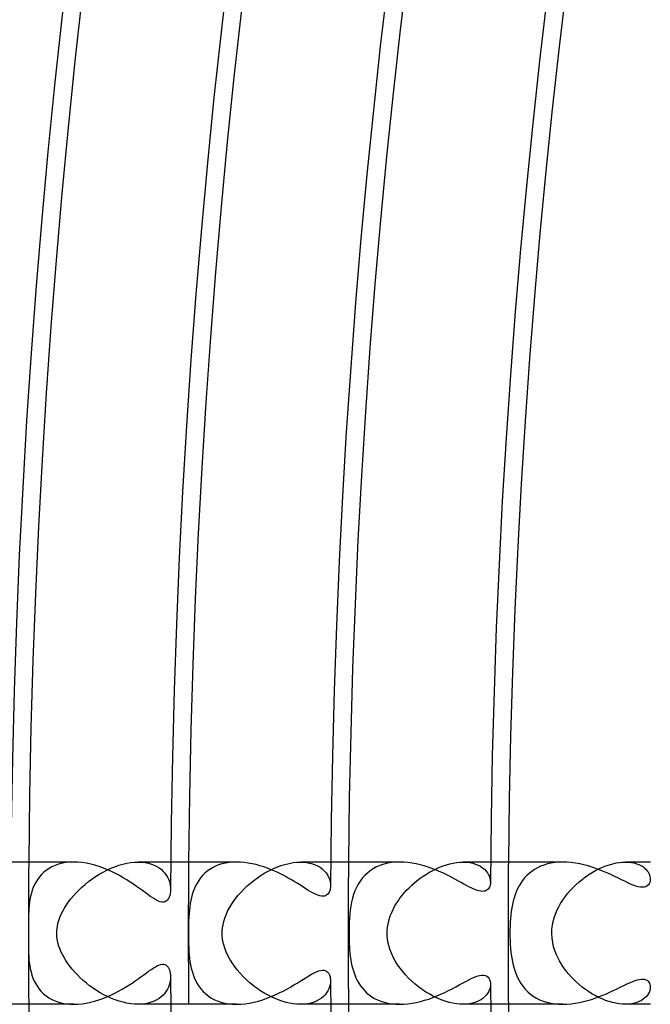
# Model space of a CAD drawing. Header units: millimetres. Extents: x -280 to 280, y -247 to 247.
# Tile 12 of 85: x -230 to -212, y -2 to 26. Entities that reach past the tile are written whole.
import ezdxf

# ---------------------------------------------------------------- set-up
doc = ezdxf.new("R2010")
doc.units = ezdxf.units.MM
doc.layers.add('HIDDEN', color=7, linetype='Continuous')
doc.layers.add('THICK', color=7, linetype='Continuous')

msp = doc.modelspace()

# ---------------------------------------------------------------- linework, layer by layer
at = {"layer": 'HIDDEN'}
for p, q in [((-229.154, 1.939), (-229.249, 1.906)), ((-229.054, 1.966), (-229.154, 1.939)), ((-228.949, 1.985), (-229.054, 1.966)), ((-228.839, 1.996), (-228.949, 1.985)), ((-228.725, 2), (-228.839, 1.996)), ((-227.456, 1.909), (-227.344, 1.942)), ((-227.344, 1.942), (-227.233, 1.967)), ((-227.233, 1.967), (-227.123, 1.985)), ((-227.123, 1.985), (-227.015, 1.996)), ((-227.015, 1.996), (-226.912, 2)), ((-226.912, 2), (-226.81, 1.996)), ((-225.991, 2), (-226.912, 2)), ((-226.81, 1.996), (-226.712, 1.985)), ((-226.712, 1.985), (-226.621, 1.967)), ((-226.621, 1.967), (-226.536, 1.942)), ((-226.536, 1.942), (-226.457, 1.912)), ((-224.551, 1.947), (-224.645, 1.918)), ((-224.453, 1.97), (-224.551, 1.947)), ((-224.351, 1.987), (-224.453, 1.97)), ((-224.246, 1.997), (-224.351, 1.987)), ((-224.138, 2), (-224.246, 1.997)), ((-222.778, 1.936), (-222.664, 1.964)), ((-222.664, 1.964), (-222.552, 1.984)), ((-222.552, 1.984), (-222.442, 1.996)), ((-222.442, 1.996), (-222.336, 2)), ((-222.336, 2), (-222.228, 1.996)), ((-221.491, 2), (-222.336, 2)), ((-222.228, 1.996), (-222.126, 1.982)), ((-222.126, 1.982), (-222.031, 1.961)), ((-222.031, 1.961), (-221.943, 1.932)), ((-220, 1.939), (-220.104, 1.905)), ((-219.892, 1.966), (-220, 1.939)), ((-219.78, 1.985), (-219.892, 1.966)), ((-219.665, 1.996), (-219.78, 1.985)), ((-219.548, 2), (-219.665, 1.996)), ((-218.233, 1.925), (-218.136, 1.951)), ((-218.136, 1.951), (-218.04, 1.972)), ((-218.04, 1.972), (-217.945, 1.988)), ((-217.945, 1.988), (-217.852, 1.997)), ((-217.852, 1.997), (-217.762, 2)), ((-217.762, 2), (-217.667, 1.996)), ((-216.991, 2), (-217.761, 2)), ((-217.667, 1.996), (-217.577, 1.986)), ((-217.577, 1.986), (-217.493, 1.968)), ((-217.493, 1.968), (-217.415, 1.945)), ((-217.415, 1.945), (-217.343, 1.915)), ((-215.393, 1.947), (-215.492, 1.917)), ((-215.291, 1.97), (-215.393, 1.947)), ((-215.184, 1.987), (-215.291, 1.97)), ((-215.073, 1.997), (-215.184, 1.987)), ((-214.96, 2), (-215.073, 1.997)), ((-213.646, 1.926), (-213.549, 1.953)), ((-213.549, 1.953), (-213.455, 1.974)), ((-213.455, 1.974), (-213.363, 1.988)), ((-213.363, 1.988), (-213.274, 1.997)), ((-213.274, 1.997), (-213.188, 2)), ((-212.491, 2), (-213.189, 2)), ((-213.188, 2), (-213.104, 1.997)), ((-213.104, 1.997), (-213.024, 1.988)), ((-213.024, 1.988), (-212.95, 1.974)), ((-212.95, 1.974), (-212.881, 1.954)), ((-212.881, 1.954), (-212.819, 1.931)), ((-229.565, 1.713), (-229.629, 1.651)), ((-229.495, 1.769), (-229.565, 1.713)), ((-229.419, 1.821), (-229.495, 1.769)), ((-229.337, 1.867), (-229.419, 1.821)), ((-229.249, 1.906), (-229.337, 1.867)), ((-228.007, 1.657), (-227.9, 1.718)), ((-227.9, 1.718), (-227.791, 1.774)), ((-227.791, 1.774), (-227.681, 1.825)), ((-227.681, 1.825), (-227.569, 1.87)), ((-227.569, 1.87), (-227.456, 1.909)), ((-226.457, 1.912), (-226.384, 1.875)), ((-226.384, 1.875), (-226.318, 1.834)), ((-226.318, 1.834), (-226.258, 1.789)), ((-226.258, 1.789), (-226.205, 1.739)), ((-226.205, 1.739), (-226.159, 1.686)), ((-226.159, 1.686), (-226.118, 1.631)), ((-225.035, 1.684), (-225.097, 1.622)), ((-224.967, 1.741), (-225.035, 1.684)), ((-224.894, 1.793), (-224.967, 1.741)), ((-224.816, 1.84), (-224.894, 1.793)), ((-224.733, 1.882), (-224.816, 1.84)), ((-224.645, 1.918), (-224.733, 1.882)), ((-223.45, 1.63), (-223.343, 1.695)), ((-223.343, 1.695), (-223.233, 1.755)), ((-223.233, 1.755), (-223.121, 1.81)), ((-223.121, 1.81), (-223.007, 1.859)), ((-223.007, 1.859), (-222.892, 1.901)), ((-222.892, 1.901), (-222.778, 1.936)), ((-221.943, 1.932), (-221.863, 1.896)), ((-221.863, 1.896), (-221.791, 1.854)), ((-221.791, 1.854), (-221.727, 1.807)), ((-221.727, 1.807), (-221.671, 1.754)), ((-221.671, 1.754), (-221.623, 1.698)), ((-221.623, 1.698), (-221.582, 1.639)), ((-220.46, 1.692), (-220.534, 1.623)), ((-220.381, 1.756), (-220.46, 1.692)), ((-220.295, 1.812), (-220.381, 1.756)), ((-220.202, 1.862), (-220.295, 1.812)), ((-220.104, 1.905), (-220.202, 1.862)), ((-218.887, 1.605), (-218.798, 1.663)), ((-218.798, 1.663), (-218.708, 1.717)), ((-218.708, 1.717), (-218.615, 1.767)), ((-218.615, 1.767), (-218.521, 1.814)), ((-218.521, 1.814), (-218.426, 1.855)), ((-218.426, 1.855), (-218.33, 1.893)), ((-218.33, 1.893), (-218.233, 1.925)), ((-217.343, 1.915), (-217.277, 1.88)), ((-217.277, 1.88), (-217.218, 1.841)), ((-217.218, 1.841), (-217.165, 1.796)), ((-217.165, 1.796), (-217.12, 1.749)), ((-217.12, 1.749), (-217.081, 1.698)), ((-217.081, 1.698), (-217.05, 1.645)), ((-215.906, 1.682), (-215.972, 1.62)), ((-215.834, 1.739), (-215.906, 1.682)), ((-215.756, 1.792), (-215.834, 1.739)), ((-215.674, 1.839), (-215.756, 1.792)), ((-215.585, 1.881), (-215.674, 1.839)), ((-215.492, 1.917), (-215.585, 1.881)), ((-214.228, 1.646), (-214.133, 1.705)), ((-214.133, 1.705), (-214.037, 1.76)), ((-214.037, 1.76), (-213.94, 1.81)), ((-213.94, 1.81), (-213.842, 1.854)), ((-213.842, 1.854), (-213.744, 1.893)), ((-213.744, 1.893), (-213.646, 1.926)), ((-212.819, 1.931), (-212.761, 1.903)), ((-212.761, 1.903), (-212.71, 1.872)), ((-212.71, 1.872), (-212.664, 1.837)), ((-212.664, 1.837), (-212.624, 1.8)), ((-212.624, 1.8), (-212.589, 1.761)), ((-212.589, 1.761), (-212.56, 1.721)), ((-212.56, 1.721), (-212.536, 1.679)), ((-212.536, 1.679), (-212.518, 1.637)), ((-229.786, 1.442), (-229.826, 1.365)), ((-229.739, 1.515), (-229.786, 1.442)), ((-229.687, 1.585), (-229.739, 1.515)), ((-229.629, 1.651), (-229.687, 1.585)), ((-228.405, 1.373), (-228.312, 1.449)), ((-228.312, 1.449), (-228.214, 1.522)), ((-228.214, 1.522), (-228.112, 1.592)), ((-228.112, 1.592), (-228.007, 1.657)), ((-226.118, 1.631), (-226.084, 1.573)), ((-226.084, 1.573), (-226.056, 1.515)), ((-226.056, 1.515), (-226.033, 1.455)), ((-226.033, 1.455), (-226.017, 1.396)), ((-226.017, 1.396), (-226.005, 1.338)), ((-225.252, 1.411), (-225.293, 1.334)), ((-225.205, 1.485), (-225.252, 1.411)), ((-225.154, 1.555), (-225.205, 1.485)), ((-225.097, 1.622), (-225.154, 1.555)), ((-223.844, 1.327), (-223.752, 1.407)), ((-223.752, 1.407), (-223.656, 1.485)), ((-223.656, 1.485), (-223.555, 1.559)), ((-223.555, 1.559), (-223.45, 1.63)), ((-221.582, 1.639), (-221.55, 1.578)), ((-221.55, 1.578), (-221.526, 1.515)), ((-221.526, 1.515), (-221.509, 1.453)), ((-221.509, 1.453), (-221.499, 1.392)), ((-221.499, 1.392), (-221.496, 1.333)), ((-220.662, 1.465), (-220.717, 1.378)), ((-220.601, 1.547), (-220.662, 1.465)), ((-220.534, 1.623), (-220.601, 1.547)), ((-219.212, 1.347), (-219.135, 1.415)), ((-219.135, 1.415), (-219.056, 1.481)), ((-219.056, 1.481), (-218.973, 1.545)), ((-218.973, 1.545), (-218.887, 1.605)), ((-217.05, 1.645), (-217.026, 1.591)), ((-217.026, 1.591), (-217.009, 1.536)), ((-217.009, 1.536), (-216.998, 1.481)), ((-216.998, 1.481), (-216.995, 1.428)), ((-216.141, 1.409), (-216.188, 1.332)), ((-216.09, 1.483), (-216.141, 1.409)), ((-216.034, 1.554), (-216.09, 1.483)), ((-215.972, 1.62), (-216.034, 1.554)), ((-214.587, 1.364), (-214.502, 1.441)), ((-214.502, 1.441), (-214.413, 1.513)), ((-214.413, 1.513), (-214.322, 1.582)), ((-214.322, 1.582), (-214.228, 1.646)), ((-212.518, 1.637), (-212.505, 1.594)), ((-212.505, 1.594), (-212.497, 1.552)), ((-212.497, 1.552), (-212.495, 1.511)), ((-229.917, 1.125), (-229.938, 1.042)), ((-229.892, 1.206), (-229.917, 1.125)), ((-229.862, 1.287), (-229.892, 1.206)), ((-229.826, 1.365), (-229.862, 1.287)), ((-228.735, 1.049), (-228.66, 1.132)), ((-228.66, 1.132), (-228.58, 1.214)), ((-228.58, 1.214), (-228.495, 1.294)), ((-228.495, 1.294), (-228.405, 1.373)), ((-226.005, 1.338), (-225.999, 1.28)), ((-225.999, 1.28), (-225.997, 1.225)), ((-225.361, 1.172), (-225.388, 1.089)), ((-225.329, 1.254), (-225.361, 1.172)), ((-225.293, 1.334), (-225.329, 1.254)), ((-224.091, 1.071), (-224.014, 1.158)), ((-224.014, 1.158), (-223.931, 1.244)), ((-223.931, 1.244), (-223.844, 1.327)), ((-220.808, 1.19), (-220.845, 1.089)), ((-220.765, 1.287), (-220.808, 1.19)), ((-220.717, 1.378), (-220.765, 1.287)), ((-219.483, 1.057), (-219.421, 1.132)), ((-219.421, 1.132), (-219.355, 1.205)), ((-219.355, 1.205), (-219.285, 1.277)), ((-219.285, 1.277), (-219.212, 1.347)), ((-216.267, 1.167), (-216.3, 1.081)), ((-216.229, 1.251), (-216.267, 1.167)), ((-216.188, 1.332), (-216.229, 1.251)), ((-214.893, 1.024), (-214.823, 1.114)), ((-214.823, 1.114), (-214.748, 1.201)), ((-214.748, 1.201), (-214.669, 1.284)), ((-214.669, 1.284), (-214.587, 1.364)), ((-229.969, 0.875), (-229.979, 0.791)), ((-229.955, 0.958), (-229.969, 0.875)), ((-229.938, 1.042), (-229.955, 0.958)), ((-228.929, 0.794), (-228.869, 0.88)), ((-228.869, 0.88), (-228.805, 0.965)), ((-228.805, 0.965), (-228.735, 1.049)), ((-225.43, 0.917), (-225.446, 0.83)), ((-225.411, 1.004), (-225.43, 0.917)), ((-225.388, 1.089), (-225.411, 1.004)), ((-224.288, 0.803), (-224.228, 0.894)), ((-224.228, 0.894), (-224.162, 0.983)), ((-224.162, 0.983), (-224.091, 1.071)), ((-220.902, 0.875), (-220.923, 0.763)), ((-220.876, 0.983), (-220.902, 0.875)), ((-220.845, 1.089), (-220.876, 0.983)), ((-219.646, 0.826), (-219.596, 0.904)), ((-219.596, 0.904), (-219.541, 0.981)), ((-219.541, 0.981), (-219.483, 1.057)), ((-216.354, 0.9), (-216.375, 0.806)), ((-216.328, 0.991), (-216.354, 0.9)), ((-216.3, 1.081), (-216.328, 0.991)), ((-215.074, 0.739), (-215.019, 0.836)), ((-215.019, 0.836), (-214.958, 0.932)), ((-214.958, 0.932), (-214.893, 1.024)), ((-229.992, 0.619), (-229.996, 0.531)), ((-229.987, 0.706), (-229.992, 0.619)), ((-229.979, 0.791), (-229.987, 0.706)), ((-229.077, 0.532), (-229.033, 0.62)), ((-229.033, 0.62), (-228.984, 0.707)), ((-228.984, 0.707), (-228.929, 0.794)), ((-225.478, 0.555), (-225.484, 0.452)), ((-225.469, 0.652), (-225.478, 0.555)), ((-225.459, 0.742), (-225.469, 0.652)), ((-225.446, 0.83), (-225.459, 0.742)), ((-224.436, 0.52), (-224.393, 0.616)), ((-224.393, 0.616), (-224.343, 0.71)), ((-224.343, 0.71), (-224.288, 0.803)), ((-220.94, 0.648), (-220.953, 0.531)), ((-220.923, 0.763), (-220.94, 0.648)), ((-219.806, 0.504), (-219.773, 0.585)), ((-219.773, 0.585), (-219.735, 0.667)), ((-219.735, 0.667), (-219.693, 0.747)), ((-219.693, 0.747), (-219.646, 0.826)), ((-216.409, 0.612), (-216.421, 0.513)), ((-216.393, 0.71), (-216.409, 0.612)), ((-216.375, 0.806), (-216.393, 0.71)), ((-215.165, 0.537), (-215.123, 0.639)), ((-215.123, 0.639), (-215.074, 0.739)), ((-229.999, 0.352), (-230, 0.261)), ((-229.998, 0.442), (-229.999, 0.352)), ((-229.996, 0.531), (-229.998, 0.442)), ((-229.168, 0.274), (-229.145, 0.356)), ((-229.145, 0.356), (-229.114, 0.443)), ((-229.114, 0.443), (-229.077, 0.532)), ((-225.489, 0.344), (-225.492, 0.231)), ((-225.484, 0.452), (-225.489, 0.344)), ((-224.522, 0.238), (-224.501, 0.328)), ((-224.501, 0.328), (-224.472, 0.424)), ((-224.472, 0.424), (-224.436, 0.52)), ((-220.969, 0.297), (-220.973, 0.19)), ((-220.963, 0.411), (-220.969, 0.297)), ((-220.953, 0.531), (-220.963, 0.411)), ((-219.877, 0.255), (-219.858, 0.338)), ((-219.858, 0.338), (-219.835, 0.421)), ((-219.835, 0.421), (-219.806, 0.504)), ((-216.438, 0.309), (-216.443, 0.207)), ((-216.431, 0.411), (-216.438, 0.309)), ((-216.421, 0.513), (-216.431, 0.411)), ((-215.251, 0.221), (-215.23, 0.328)), ((-215.23, 0.328), (-215.201, 0.434)), ((-215.201, 0.434), (-215.165, 0.537)), ((-230, 0.261), (-230, 0.218)), ((-230, 0.218), (-230, 0.175)), ((-230, 0.175), (-230, 0.132)), ((-230, 0.132), (-230, 0.088)), ((-230, 0.088), (-230, 0.044)), ((-230, 0.044), (-230, 0)), ((-230, 0), (-230, -0.044)), ((-229.201, 0), (-229.2, 0.063)), ((-229.198, -0.082), (-229.201, 0)), ((-229.2, 0.063), (-229.194, 0.128)), ((-229.194, 0.128), (-229.184, 0.198)), ((-229.184, 0.198), (-229.168, 0.274)), ((-225.492, 0.231), (-225.494, 0.115)), ((-225.494, 0.115), (-225.494, 0)), ((-225.494, 0), (-225.494, -0.104)), ((-224.545, 0), (-224.542, 0.074)), ((-224.543, -0.071), (-224.545, 0)), ((-224.542, 0.074), (-224.535, 0.154)), ((-224.535, 0.154), (-224.522, 0.238)), ((-220.973, 0.19), (-220.975, 0.091)), ((-220.975, 0.091), (-220.975, 0)), ((-220.975, 0), (-220.975, -0.073)), ((-219.902, 0), (-219.899, 0.086)), ((-219.9, -0.073), (-219.902, 0)), ((-219.899, 0.086), (-219.891, 0.171)), ((-219.891, 0.171), (-219.877, 0.255)), ((-216.446, 0.104), (-216.447, 0)), ((-216.447, 0), (-216.446, -0.107)), ((-216.443, 0.207), (-216.446, 0.104)), ((-215.268, 0), (-215.263, 0.111)), ((-215.261, -0.137), (-215.268, 0)), ((-215.263, 0.111), (-215.251, 0.221)), ((-230, -0.044), (-230, -0.088)), ((-230, -0.088), (-230, -0.132)), ((-230, -0.132), (-230, -0.175)), ((-230, -0.175), (-230, -0.218)), ((-230, -0.218), (-230, -0.261)), ((-230, -0.261), (-229.999, -0.362)), ((-229.189, -0.166), (-229.198, -0.082)), ((-229.173, -0.253), (-229.189, -0.166)), ((-229.149, -0.342), (-229.173, -0.253)), ((-225.494, -0.104), (-225.492, -0.209)), ((-225.492, -0.209), (-225.49, -0.313)), ((-224.536, -0.148), (-224.543, -0.071)), ((-224.523, -0.232), (-224.536, -0.148)), ((-224.503, -0.323), (-224.523, -0.232)), ((-220.975, -0.073), (-220.974, -0.146)), ((-220.974, -0.146), (-220.972, -0.222)), ((-220.972, -0.222), (-220.969, -0.302)), ((-219.893, -0.155), (-219.9, -0.073)), ((-219.879, -0.245), (-219.893, -0.155)), ((-219.857, -0.343), (-219.879, -0.245)), ((-216.446, -0.107), (-216.443, -0.215)), ((-216.443, -0.215), (-216.437, -0.322)), ((-215.243, -0.265), (-215.261, -0.137)), ((-215.216, -0.383), (-215.243, -0.265)), ((-229.999, -0.362), (-229.998, -0.46)), ((-229.998, -0.46), (-229.995, -0.555)), ((-229.119, -0.43), (-229.149, -0.342)), ((-229.083, -0.517), (-229.119, -0.43)), ((-229.042, -0.603), (-229.083, -0.517)), ((-225.49, -0.313), (-225.486, -0.414)), ((-225.486, -0.414), (-225.481, -0.513)), ((-225.481, -0.513), (-225.473, -0.61)), ((-224.473, -0.421), (-224.503, -0.323)), ((-224.434, -0.525), (-224.473, -0.421)), ((-224.387, -0.628), (-224.434, -0.525)), ((-220.969, -0.302), (-220.964, -0.385)), ((-220.964, -0.385), (-220.958, -0.472)), ((-220.958, -0.472), (-220.95, -0.562)), ((-219.826, -0.449), (-219.857, -0.343)), ((-219.783, -0.563), (-219.826, -0.449)), ((-216.437, -0.322), (-216.429, -0.428)), ((-216.429, -0.428), (-216.418, -0.535)), ((-216.418, -0.535), (-216.404, -0.642)), ((-215.182, -0.491), (-215.216, -0.383)), ((-215.144, -0.591), (-215.182, -0.491)), ((-229.995, -0.555), (-229.991, -0.646)), ((-229.991, -0.646), (-229.984, -0.735)), ((-229.984, -0.735), (-229.975, -0.824)), ((-229.975, -0.824), (-229.963, -0.913)), ((-228.995, -0.687), (-229.042, -0.603)), ((-228.945, -0.77), (-228.995, -0.687)), ((-228.89, -0.851), (-228.945, -0.77)), ((-225.473, -0.61), (-225.464, -0.703)), ((-225.464, -0.703), (-225.452, -0.797)), ((-225.452, -0.797), (-225.436, -0.889)), ((-224.332, -0.731), (-224.387, -0.628)), ((-224.269, -0.832), (-224.332, -0.731)), ((-220.95, -0.562), (-220.939, -0.652)), ((-220.939, -0.652), (-220.927, -0.742)), ((-220.927, -0.742), (-220.911, -0.831)), ((-219.731, -0.674), (-219.783, -0.563)), ((-219.673, -0.782), (-219.731, -0.674)), ((-219.608, -0.886), (-219.673, -0.782)), ((-216.404, -0.642), (-216.387, -0.748)), ((-216.387, -0.748), (-216.365, -0.852)), ((-215.1, -0.687), (-215.144, -0.591)), ((-215.051, -0.782), (-215.1, -0.687)), ((-214.996, -0.874), (-215.051, -0.782)), ((-229.963, -0.913), (-229.947, -1.002)), ((-229.947, -1.002), (-229.926, -1.09)), ((-229.926, -1.09), (-229.901, -1.177)), ((-228.83, -0.932), (-228.89, -0.851)), ((-228.766, -1.013), (-228.83, -0.932)), ((-228.696, -1.093), (-228.766, -1.013)), ((-228.621, -1.173), (-228.696, -1.093)), ((-225.436, -0.889), (-225.417, -0.981)), ((-225.417, -0.981), (-225.393, -1.072)), ((-225.393, -1.072), (-225.365, -1.161)), ((-224.2, -0.932), (-224.269, -0.832)), ((-224.125, -1.03), (-224.2, -0.932)), ((-224.043, -1.126), (-224.125, -1.03)), ((-220.911, -0.831), (-220.892, -0.919)), ((-220.892, -0.919), (-220.87, -1.005)), ((-220.87, -1.005), (-220.844, -1.09)), ((-220.844, -1.09), (-220.814, -1.173)), ((-219.539, -0.985), (-219.608, -0.886)), ((-219.464, -1.08), (-219.539, -0.985)), ((-219.384, -1.173), (-219.464, -1.08)), ((-216.365, -0.852), (-216.339, -0.954)), ((-216.339, -0.954), (-216.309, -1.053)), ((-216.309, -1.053), (-216.274, -1.15)), ((-214.937, -0.964), (-214.996, -0.874)), ((-214.873, -1.05), (-214.937, -0.964)), ((-214.805, -1.135), (-214.873, -1.05)), ((-229.901, -1.177), (-229.871, -1.263)), ((-229.871, -1.263), (-229.836, -1.346)), ((-229.836, -1.346), (-229.794, -1.427)), ((-228.542, -1.251), (-228.621, -1.173)), ((-228.457, -1.328), (-228.542, -1.251)), ((-228.369, -1.403), (-228.457, -1.328)), ((-226.006, -1.34), (-226.017, -1.399)), ((-225.999, -1.281), (-226.006, -1.34)), ((-225.997, -1.225), (-225.999, -1.281)), ((-225.365, -1.161), (-225.332, -1.248)), ((-225.332, -1.248), (-225.293, -1.333)), ((-225.293, -1.333), (-225.25, -1.415)), ((-223.956, -1.219), (-224.043, -1.126)), ((-223.864, -1.309), (-223.956, -1.219)), ((-223.767, -1.395), (-223.864, -1.309)), ((-221.496, -1.333), (-221.499, -1.389)), ((-220.814, -1.173), (-220.78, -1.254)), ((-220.78, -1.254), (-220.742, -1.332)), ((-220.742, -1.332), (-220.699, -1.408)), ((-219.299, -1.263), (-219.384, -1.173)), ((-219.209, -1.35), (-219.299, -1.263)), ((-219.115, -1.433), (-219.209, -1.35)), ((-216.274, -1.15), (-216.233, -1.243)), ((-216.233, -1.243), (-216.187, -1.333)), ((-216.187, -1.333), (-216.135, -1.418)), ((-214.733, -1.217), (-214.805, -1.135)), ((-214.658, -1.296), (-214.733, -1.217)), ((-214.578, -1.372), (-214.658, -1.296)), ((-214.496, -1.445), (-214.578, -1.372)), ((-229.794, -1.427), (-229.747, -1.503)), ((-229.747, -1.503), (-229.695, -1.576)), ((-229.695, -1.576), (-229.636, -1.644)), ((-229.636, -1.644), (-229.571, -1.707)), ((-228.276, -1.476), (-228.369, -1.403)), ((-228.181, -1.545), (-228.276, -1.476)), ((-228.082, -1.611), (-228.181, -1.545)), ((-227.981, -1.673), (-228.082, -1.611)), ((-226.12, -1.634), (-226.161, -1.69)), ((-226.086, -1.577), (-226.12, -1.634)), ((-226.057, -1.518), (-226.086, -1.577)), ((-226.035, -1.459), (-226.057, -1.518)), ((-226.017, -1.399), (-226.035, -1.459)), ((-225.25, -1.415), (-225.2, -1.493)), ((-225.2, -1.493), (-225.145, -1.566)), ((-225.145, -1.566), (-225.084, -1.636)), ((-225.084, -1.636), (-225.016, -1.7)), ((-223.667, -1.476), (-223.767, -1.395)), ((-223.563, -1.553), (-223.667, -1.476)), ((-223.456, -1.626), (-223.563, -1.553)), ((-223.347, -1.693), (-223.456, -1.626)), ((-221.572, -1.621), (-221.607, -1.676)), ((-221.544, -1.563), (-221.572, -1.621)), ((-221.522, -1.505), (-221.544, -1.563)), ((-221.507, -1.446), (-221.522, -1.505)), ((-221.499, -1.389), (-221.507, -1.446)), ((-220.699, -1.408), (-220.652, -1.48)), ((-220.652, -1.48), (-220.599, -1.549)), ((-220.599, -1.549), (-220.542, -1.614)), ((-220.542, -1.614), (-220.479, -1.676)), ((-219.016, -1.512), (-219.115, -1.433)), ((-218.914, -1.586), (-219.016, -1.512)), ((-218.81, -1.656), (-218.914, -1.586)), ((-218.704, -1.719), (-218.81, -1.656)), ((-217.054, -1.653), (-217.081, -1.698)), ((-217.032, -1.607), (-217.054, -1.653)), ((-217.016, -1.561), (-217.032, -1.607)), ((-217.004, -1.516), (-217.016, -1.561)), ((-216.997, -1.471), (-217.004, -1.516)), ((-216.995, -1.428), (-216.997, -1.471)), ((-216.135, -1.418), (-216.078, -1.499)), ((-216.078, -1.499), (-216.015, -1.575)), ((-216.015, -1.575), (-215.946, -1.646)), ((-215.946, -1.646), (-215.871, -1.711)), ((-214.41, -1.515), (-214.496, -1.445)), ((-214.322, -1.582), (-214.41, -1.515)), ((-214.231, -1.644), (-214.322, -1.582)), ((-214.139, -1.702), (-214.231, -1.644)), ((-212.522, -1.648), (-212.544, -1.694)), ((-212.507, -1.602), (-212.522, -1.648)), ((-212.497, -1.556), (-212.507, -1.602)), ((-212.495, -1.511), (-212.497, -1.556)), ((-229.571, -1.707), (-229.5, -1.766)), ((-229.5, -1.766), (-229.423, -1.819)), ((-229.423, -1.819), (-229.339, -1.865)), ((-229.339, -1.865), (-229.25, -1.906)), ((-229.25, -1.906), (-229.154, -1.939)), ((-227.877, -1.731), (-227.981, -1.673)), ((-227.771, -1.784), (-227.877, -1.731)), ((-227.664, -1.833), (-227.771, -1.784)), ((-227.555, -1.875), (-227.664, -1.833)), ((-227.446, -1.913), (-227.555, -1.875)), ((-227.337, -1.944), (-227.446, -1.913)), ((-226.461, -1.914), (-226.54, -1.944)), ((-226.389, -1.878), (-226.461, -1.914)), ((-226.322, -1.837), (-226.389, -1.878)), ((-226.262, -1.792), (-226.322, -1.837)), ((-226.209, -1.743), (-226.262, -1.792)), ((-226.161, -1.69), (-226.209, -1.743)), ((-225.016, -1.7), (-224.942, -1.76)), ((-224.942, -1.76), (-224.862, -1.814)), ((-224.862, -1.814), (-224.776, -1.862)), ((-224.776, -1.862), (-224.683, -1.903)), ((-224.683, -1.903), (-224.585, -1.937)), ((-224.585, -1.937), (-224.48, -1.965)), ((-223.235, -1.754), (-223.347, -1.693)), ((-223.122, -1.81), (-223.235, -1.754)), ((-223.007, -1.859), (-223.122, -1.81)), ((-222.891, -1.902), (-223.007, -1.859)), ((-222.776, -1.937), (-222.891, -1.902)), ((-222.661, -1.964), (-222.776, -1.937)), ((-221.885, -1.907), (-221.961, -1.939)), ((-221.815, -1.869), (-221.885, -1.907)), ((-221.752, -1.827), (-221.815, -1.869)), ((-221.697, -1.78), (-221.752, -1.827)), ((-221.648, -1.73), (-221.697, -1.78)), ((-221.607, -1.676), (-221.648, -1.73)), ((-220.479, -1.676), (-220.411, -1.733)), ((-220.411, -1.733), (-220.337, -1.786)), ((-220.337, -1.786), (-220.257, -1.834)), ((-220.257, -1.834), (-220.172, -1.876)), ((-220.172, -1.876), (-220.081, -1.913)), ((-220.081, -1.913), (-219.985, -1.944)), ((-218.596, -1.777), (-218.704, -1.719)), ((-218.487, -1.829), (-218.596, -1.777)), ((-218.378, -1.875), (-218.487, -1.829)), ((-218.269, -1.913), (-218.378, -1.875)), ((-218.161, -1.945), (-218.269, -1.913)), ((-217.363, -1.925), (-217.431, -1.95)), ((-217.302, -1.895), (-217.363, -1.925)), ((-217.246, -1.861), (-217.302, -1.895)), ((-217.196, -1.824), (-217.246, -1.861)), ((-217.152, -1.784), (-217.196, -1.824)), ((-217.114, -1.742), (-217.152, -1.784)), ((-217.081, -1.698), (-217.114, -1.742)), ((-215.871, -1.711), (-215.789, -1.771)), ((-215.789, -1.771), (-215.702, -1.824)), ((-215.702, -1.824), (-215.61, -1.87)), ((-215.61, -1.87), (-215.512, -1.91)), ((-215.512, -1.91), (-215.408, -1.943)), ((-214.044, -1.756), (-214.139, -1.702)), ((-213.949, -1.805), (-214.044, -1.756)), ((-213.851, -1.85), (-213.949, -1.805)), ((-213.753, -1.889), (-213.851, -1.85)), ((-213.656, -1.923), (-213.753, -1.889)), ((-213.559, -1.95), (-213.656, -1.923)), ((-212.806, -1.925), (-212.872, -1.951)), ((-212.747, -1.895), (-212.806, -1.925)), ((-212.693, -1.86), (-212.747, -1.895)), ((-212.647, -1.822), (-212.693, -1.86)), ((-212.606, -1.782), (-212.647, -1.822)), ((-212.572, -1.739), (-212.606, -1.782)), ((-212.544, -1.694), (-212.572, -1.739)), ((-229.154, -1.939), (-229.053, -1.966)), ((-229.053, -1.966), (-228.947, -1.985)), ((-228.947, -1.985), (-228.837, -1.996)), ((-228.837, -1.996), (-228.723, -2)), ((-227.227, -1.968), (-227.337, -1.944)), ((-227.12, -1.986), (-227.227, -1.968)), ((-227.014, -1.996), (-227.12, -1.986)), ((-226.912, -2), (-227.014, -1.996)), ((-226.811, -1.996), (-226.912, -2)), ((-225.991, -2), (-226.912, -2)), ((-226.716, -1.986), (-226.811, -1.996)), ((-226.625, -1.968), (-226.716, -1.986)), ((-226.54, -1.944), (-226.625, -1.968)), ((-224.48, -1.965), (-224.37, -1.984)), ((-224.37, -1.984), (-224.256, -1.996)), ((-224.256, -1.996), (-224.138, -2)), ((-222.55, -1.984), (-222.661, -1.964)), ((-222.44, -1.996), (-222.55, -1.984)), ((-222.335, -2), (-222.44, -1.996)), ((-222.233, -1.996), (-222.335, -2)), ((-221.491, -2), (-222.335, -2)), ((-222.135, -1.984), (-222.233, -1.996)), ((-222.045, -1.965), (-222.135, -1.984)), ((-221.961, -1.939), (-222.045, -1.965)), ((-219.985, -1.944), (-219.883, -1.968)), ((-219.883, -1.968), (-219.777, -1.986)), ((-219.777, -1.986), (-219.665, -1.996)), ((-219.665, -1.996), (-219.551, -2)), ((-218.056, -1.969), (-218.161, -1.945)), ((-217.953, -1.987), (-218.056, -1.969)), ((-217.855, -1.997), (-217.953, -1.987)), ((-217.76, -2), (-217.855, -1.997)), ((-216.991, -2), (-217.761, -2)), ((-217.669, -1.997), (-217.76, -2)), ((-217.584, -1.987), (-217.669, -1.997)), ((-217.504, -1.971), (-217.584, -1.987)), ((-217.431, -1.95), (-217.504, -1.971)), ((-215.408, -1.943), (-215.3, -1.968)), ((-215.3, -1.968), (-215.189, -1.986)), ((-215.189, -1.986), (-215.075, -1.997)), ((-215.075, -1.997), (-214.959, -2)), ((-213.463, -1.972), (-213.559, -1.95)), ((-213.369, -1.988), (-213.463, -1.972)), ((-213.277, -1.997), (-213.369, -1.988)), ((-213.189, -2), (-213.277, -1.997)), ((-213.102, -1.997), (-213.189, -2)), ((-212.491, -2), (-213.189, -2)), ((-213.02, -1.987), (-213.102, -1.997)), ((-212.943, -1.972), (-213.02, -1.987)), ((-212.872, -1.951), (-212.943, -1.972))]:
    msp.add_line(p, q, dxfattribs=at)
for radius, start, end in [(230, 179.50178, 179.93499), (225.5, 179.49181, 180.00002), (221, 179.48149, 180.00002), (216.5, 179.47072, 180.00002), (230, 180.06501, 180.49822), (225.5, 180.00002, 180.50819), (221, 180.00002, 180.51851), (216.5, 180.00002, 180.52928)]:
    msp.add_arc((0, 0), radius, start, end, dxfattribs=at)
at = {"layer": 'THICK'}
for p, q in [((-228.724, 2), (-230.491, 2)), ((-228.608, 1.996), (-228.725, 2)), ((-228.489, 1.985), (-228.608, 1.996)), ((-228.369, 1.967), (-228.489, 1.985)), ((-228.247, 1.941), (-228.369, 1.967)), ((-228.126, 1.91), (-228.247, 1.941)), ((-224.138, 2), (-225.991, 2)), ((-224.03, 1.997), (-224.138, 2)), ((-223.921, 1.988), (-224.03, 1.997)), ((-223.811, 1.973), (-223.921, 1.988)), ((-223.701, 1.952), (-223.811, 1.973)), ((-223.591, 1.927), (-223.701, 1.952)), ((-219.55, 2), (-221.491, 2)), ((-219.432, 1.996), (-219.548, 2)), ((-219.316, 1.986), (-219.432, 1.996)), ((-219.201, 1.97), (-219.316, 1.986)), ((-219.086, 1.949), (-219.201, 1.97)), ((-218.973, 1.923), (-219.086, 1.949)), ((-214.96, 2), (-216.991, 2)), ((-214.842, 1.997), (-214.96, 2)), ((-214.722, 1.987), (-214.842, 1.997)), ((-214.602, 1.97), (-214.722, 1.987)), ((-214.482, 1.948), (-214.602, 1.97)), ((-214.363, 1.921), (-214.482, 1.948)), ((-228.007, 1.873), (-228.126, 1.91)), ((-227.888, 1.83), (-228.007, 1.873)), ((-227.772, 1.783), (-227.888, 1.83)), ((-227.657, 1.732), (-227.772, 1.783)), ((-227.545, 1.677), (-227.657, 1.732)), ((-227.437, 1.619), (-227.545, 1.677)), ((-223.482, 1.897), (-223.591, 1.927)), ((-223.375, 1.863), (-223.482, 1.897)), ((-223.27, 1.826), (-223.375, 1.863)), ((-223.166, 1.785), (-223.27, 1.826)), ((-223.064, 1.741), (-223.166, 1.785)), ((-222.965, 1.695), (-223.064, 1.741)), ((-222.868, 1.647), (-222.965, 1.695)), ((-218.861, 1.892), (-218.973, 1.923)), ((-218.751, 1.858), (-218.861, 1.892)), ((-218.643, 1.82), (-218.751, 1.858)), ((-218.539, 1.779), (-218.643, 1.82)), ((-218.437, 1.737), (-218.539, 1.779)), ((-218.338, 1.693), (-218.437, 1.737)), ((-218.243, 1.648), (-218.338, 1.693)), ((-214.245, 1.89), (-214.363, 1.921)), ((-214.128, 1.854), (-214.245, 1.89)), ((-214.014, 1.814), (-214.128, 1.854)), ((-213.903, 1.772), (-214.014, 1.814)), ((-213.794, 1.728), (-213.903, 1.772)), ((-213.689, 1.683), (-213.794, 1.728)), ((-213.588, 1.637), (-213.689, 1.683)), ((-227.332, 1.56), (-227.437, 1.619)), ((-227.232, 1.499), (-227.332, 1.56)), ((-227.135, 1.438), (-227.232, 1.499)), ((-227.043, 1.377), (-227.135, 1.438)), ((-222.775, 1.599), (-222.868, 1.647)), ((-222.685, 1.549), (-222.775, 1.599)), ((-222.599, 1.5), (-222.685, 1.549)), ((-222.516, 1.451), (-222.599, 1.5)), ((-222.436, 1.402), (-222.516, 1.451)), ((-222.36, 1.355), (-222.436, 1.402)), ((-218.151, 1.602), (-218.243, 1.648)), ((-218.062, 1.556), (-218.151, 1.602)), ((-217.977, 1.511), (-218.062, 1.556)), ((-217.895, 1.467), (-217.977, 1.511)), ((-217.817, 1.424), (-217.895, 1.467)), ((-217.742, 1.383), (-217.817, 1.424)), ((-216.997, 1.391), (-217.003, 1.355)), ((-216.995, 1.428), (-216.997, 1.391)), ((-213.49, 1.591), (-213.588, 1.637)), ((-213.395, 1.546), (-213.49, 1.591)), ((-213.304, 1.502), (-213.395, 1.546)), ((-213.216, 1.459), (-213.304, 1.502)), ((-213.131, 1.419), (-213.216, 1.459)), ((-213.051, 1.383), (-213.131, 1.419)), ((-212.526, 1.388), (-212.55, 1.355)), ((-212.509, 1.426), (-212.526, 1.388)), ((-212.498, 1.467), (-212.509, 1.426)), ((-212.495, 1.511), (-212.498, 1.467)), ((-226.955, 1.317), (-227.043, 1.377)), ((-226.872, 1.257), (-226.955, 1.317)), ((-226.792, 1.2), (-226.872, 1.257)), ((-226.717, 1.146), (-226.792, 1.2)), ((-226.646, 1.094), (-226.717, 1.146)), ((-226.007, 1.113), (-226.019, 1.061)), ((-225.999, 1.168), (-226.007, 1.113)), ((-225.997, 1.225), (-225.999, 1.168)), ((-222.287, 1.309), (-222.36, 1.355)), ((-222.217, 1.266), (-222.287, 1.309)), ((-222.149, 1.223), (-222.217, 1.266)), ((-222.084, 1.184), (-222.149, 1.223)), ((-222.021, 1.148), (-222.084, 1.184)), ((-221.961, 1.115), (-222.021, 1.148)), ((-221.903, 1.088), (-221.961, 1.115)), ((-221.552, 1.126), (-221.574, 1.099)), ((-221.534, 1.157), (-221.552, 1.126)), ((-221.52, 1.189), (-221.534, 1.157)), ((-221.51, 1.223), (-221.52, 1.189)), ((-221.502, 1.258), (-221.51, 1.223)), ((-221.498, 1.295), (-221.502, 1.258)), ((-221.496, 1.333), (-221.498, 1.295)), ((-217.67, 1.344), (-217.742, 1.383)), ((-217.603, 1.308), (-217.67, 1.344)), ((-217.538, 1.276), (-217.603, 1.308)), ((-217.477, 1.247), (-217.538, 1.276)), ((-217.419, 1.223), (-217.477, 1.247)), ((-217.364, 1.203), (-217.419, 1.223)), ((-217.312, 1.188), (-217.364, 1.203)), ((-217.264, 1.179), (-217.312, 1.188)), ((-217.22, 1.175), (-217.264, 1.179)), ((-217.18, 1.177), (-217.22, 1.175)), ((-217.144, 1.185), (-217.18, 1.177)), ((-217.112, 1.198), (-217.144, 1.185)), ((-217.084, 1.216), (-217.112, 1.198)), ((-217.061, 1.238), (-217.084, 1.216)), ((-217.041, 1.263), (-217.061, 1.238)), ((-217.025, 1.291), (-217.041, 1.263)), ((-217.012, 1.322), (-217.025, 1.291)), ((-217.003, 1.355), (-217.012, 1.322)), ((-212.974, 1.352), (-213.051, 1.383)), ((-212.902, 1.326), (-212.974, 1.352)), ((-212.834, 1.306), (-212.902, 1.326)), ((-212.772, 1.295), (-212.834, 1.306)), ((-212.714, 1.29), (-212.772, 1.295)), ((-212.663, 1.295), (-212.714, 1.29)), ((-212.619, 1.307), (-212.663, 1.295)), ((-212.581, 1.328), (-212.619, 1.307)), ((-212.55, 1.355), (-212.581, 1.328)), ((-226.578, 1.045), (-226.646, 1.094)), ((-226.514, 1.001), (-226.578, 1.045)), ((-226.454, 0.963), (-226.514, 1.001)), ((-226.396, 0.929), (-226.454, 0.963)), ((-226.34, 0.903), (-226.396, 0.929)), ((-226.287, 0.884), (-226.34, 0.903)), ((-226.237, 0.874), (-226.287, 0.884)), ((-226.192, 0.875), (-226.237, 0.874)), ((-226.151, 0.886), (-226.192, 0.875)), ((-226.115, 0.907), (-226.151, 0.886)), ((-226.084, 0.935), (-226.115, 0.907)), ((-226.058, 0.971), (-226.084, 0.935)), ((-226.036, 1.014), (-226.058, 0.971)), ((-226.019, 1.061), (-226.036, 1.014)), ((-221.849, 1.066), (-221.903, 1.088)), ((-221.798, 1.05), (-221.849, 1.066)), ((-221.751, 1.041), (-221.798, 1.05)), ((-221.707, 1.04), (-221.751, 1.041)), ((-221.667, 1.045), (-221.707, 1.04)), ((-221.632, 1.057), (-221.667, 1.045)), ((-221.6, 1.075), (-221.632, 1.057)), ((-221.574, 1.099), (-221.6, 1.075)), ((-226.684, -1.121), (-226.616, -1.072)), ((-226.616, -1.072), (-226.552, -1.027)), ((-226.552, -1.027), (-226.491, -0.986)), ((-226.491, -0.986), (-226.434, -0.951)), ((-226.434, -0.951), (-226.381, -0.922)), ((-226.381, -0.922), (-226.33, -0.898)), ((-226.33, -0.898), (-226.281, -0.882)), ((-226.281, -0.882), (-226.236, -0.874)), ((-226.236, -0.874), (-226.194, -0.875)), ((-226.194, -0.875), (-226.156, -0.884)), ((-226.156, -0.884), (-226.123, -0.901)), ((-226.123, -0.901), (-226.094, -0.925)), ((-226.094, -0.925), (-226.069, -0.955)), ((-226.069, -0.955), (-226.047, -0.99)), ((-226.047, -0.99), (-226.03, -1.031)), ((-226.03, -1.031), (-226.015, -1.075)), ((-226.015, -1.075), (-226.005, -1.122)), ((-221.959, -1.115), (-221.894, -1.084)), ((-221.894, -1.084), (-221.833, -1.06)), ((-221.833, -1.06), (-221.775, -1.045)), ((-221.775, -1.045), (-221.722, -1.039)), ((-221.722, -1.039), (-221.674, -1.043)), ((-221.674, -1.043), (-221.632, -1.057)), ((-221.632, -1.057), (-221.596, -1.078)), ((-221.596, -1.078), (-221.568, -1.105)), ((-221.568, -1.105), (-221.546, -1.136)), ((-227.08, -1.402), (-226.993, -1.343)), ((-226.993, -1.343), (-226.91, -1.285)), ((-226.91, -1.285), (-226.831, -1.228)), ((-226.831, -1.228), (-226.755, -1.173)), ((-226.755, -1.173), (-226.684, -1.121)), ((-226.005, -1.122), (-225.999, -1.173)), ((-225.999, -1.173), (-225.997, -1.225)), ((-222.434, -1.401), (-222.346, -1.346)), ((-222.346, -1.346), (-222.261, -1.293)), ((-222.261, -1.293), (-222.18, -1.242)), ((-222.18, -1.242), (-222.103, -1.195)), ((-222.103, -1.195), (-222.029, -1.152)), ((-222.029, -1.152), (-221.959, -1.115)), ((-221.546, -1.136), (-221.529, -1.167)), ((-221.529, -1.167), (-221.517, -1.197)), ((-221.517, -1.197), (-221.508, -1.228)), ((-221.508, -1.228), (-221.502, -1.261)), ((-221.502, -1.261), (-221.498, -1.297)), ((-221.498, -1.297), (-221.496, -1.333)), ((-217.78, -1.403), (-217.69, -1.354)), ((-217.69, -1.354), (-217.604, -1.309)), ((-217.604, -1.309), (-217.523, -1.268)), ((-217.523, -1.268), (-217.447, -1.234)), ((-217.447, -1.234), (-217.375, -1.206)), ((-217.375, -1.206), (-217.307, -1.187)), ((-217.307, -1.187), (-217.244, -1.176)), ((-217.244, -1.176), (-217.187, -1.177)), ((-217.187, -1.177), (-217.137, -1.188)), ((-217.137, -1.188), (-217.095, -1.209)), ((-217.095, -1.209), (-217.062, -1.236)), ((-217.062, -1.236), (-217.038, -1.268)), ((-217.038, -1.268), (-217.021, -1.3)), ((-217.021, -1.3), (-217.009, -1.331)), ((-217.009, -1.331), (-217.002, -1.361)), ((-217.002, -1.361), (-216.997, -1.394)), ((-213.054, -1.385), (-212.985, -1.356)), ((-212.985, -1.356), (-212.919, -1.332)), ((-212.919, -1.332), (-212.857, -1.313)), ((-212.857, -1.313), (-212.8, -1.299)), ((-212.8, -1.299), (-212.747, -1.292)), ((-212.747, -1.292), (-212.699, -1.291)), ((-212.699, -1.291), (-212.655, -1.296)), ((-212.655, -1.296), (-212.618, -1.308)), ((-212.618, -1.308), (-212.585, -1.325)), ((-212.585, -1.325), (-212.558, -1.347)), ((-212.558, -1.347), (-212.535, -1.373)), ((-212.535, -1.373), (-212.518, -1.403)), ((-227.571, -1.69), (-227.466, -1.635)), ((-227.466, -1.635), (-227.364, -1.578)), ((-227.364, -1.578), (-227.266, -1.52)), ((-227.266, -1.52), (-227.171, -1.461)), ((-227.171, -1.461), (-227.08, -1.402)), ((-222.938, -1.682), (-222.829, -1.627)), ((-222.829, -1.627), (-222.724, -1.571)), ((-222.724, -1.571), (-222.623, -1.514)), ((-222.623, -1.514), (-222.526, -1.457)), ((-222.526, -1.457), (-222.434, -1.401)), ((-218.282, -1.666), (-218.175, -1.614)), ((-218.175, -1.614), (-218.071, -1.561)), ((-218.071, -1.561), (-217.971, -1.508)), ((-217.971, -1.508), (-217.873, -1.455)), ((-217.873, -1.455), (-217.78, -1.403)), ((-216.997, -1.394), (-216.995, -1.428)), ((-213.73, -1.701), (-213.633, -1.658)), ((-213.633, -1.658), (-213.539, -1.615)), ((-213.539, -1.615), (-213.449, -1.572)), ((-213.449, -1.572), (-213.363, -1.53)), ((-213.363, -1.53), (-213.28, -1.49)), ((-213.28, -1.49), (-213.202, -1.452)), ((-213.202, -1.452), (-213.126, -1.417)), ((-213.126, -1.417), (-213.054, -1.385)), ((-212.518, -1.403), (-212.505, -1.437)), ((-212.505, -1.437), (-212.497, -1.473)), ((-212.497, -1.473), (-212.495, -1.511)), ((-228.254, -1.943), (-228.136, -1.913)), ((-228.136, -1.913), (-228.019, -1.877)), ((-228.019, -1.877), (-227.904, -1.836)), ((-227.904, -1.836), (-227.791, -1.791)), ((-227.791, -1.791), (-227.68, -1.742)), ((-227.68, -1.742), (-227.571, -1.69)), ((-223.649, -1.941), (-223.526, -1.91)), ((-223.526, -1.91), (-223.404, -1.873)), ((-223.404, -1.873), (-223.285, -1.831)), ((-223.285, -1.831), (-223.167, -1.785)), ((-223.167, -1.785), (-223.051, -1.735)), ((-223.051, -1.735), (-222.938, -1.682)), ((-219.083, -1.948), (-218.965, -1.921)), ((-218.965, -1.921), (-218.848, -1.888)), ((-218.848, -1.888), (-218.732, -1.851)), ((-218.732, -1.851), (-218.616, -1.81)), ((-218.616, -1.81), (-218.503, -1.765)), ((-218.503, -1.765), (-218.391, -1.717)), ((-218.391, -1.717), (-218.282, -1.666)), ((-214.492, -1.95), (-214.377, -1.925)), ((-214.377, -1.925), (-214.263, -1.895)), ((-214.263, -1.895), (-214.152, -1.861)), ((-214.152, -1.861), (-214.043, -1.825)), ((-214.043, -1.825), (-213.936, -1.785)), ((-213.936, -1.785), (-213.831, -1.744)), ((-213.831, -1.744), (-213.73, -1.701)), ((-228.724, -2), (-230.491, -2)), ((-228.723, -2), (-228.607, -1.996)), ((-228.607, -1.996), (-228.49, -1.985)), ((-228.49, -1.985), (-228.372, -1.967)), ((-228.372, -1.967), (-228.254, -1.943)), ((-224.138, -2), (-225.991, -2)), ((-224.138, -2), (-224.018, -1.996)), ((-224.018, -1.996), (-223.896, -1.985)), ((-223.896, -1.985), (-223.772, -1.966)), ((-223.772, -1.966), (-223.649, -1.941)), ((-219.55, -2), (-221.491, -2)), ((-219.551, -2), (-219.436, -1.997)), ((-219.436, -1.997), (-219.32, -1.987)), ((-219.32, -1.987), (-219.202, -1.971)), ((-219.202, -1.971), (-219.083, -1.948)), ((-214.96, -2), (-216.991, -2)), ((-214.959, -2), (-214.842, -1.997)), ((-214.842, -1.997), (-214.725, -1.987)), ((-214.725, -1.987), (-214.608, -1.971)), ((-214.608, -1.971), (-214.492, -1.95))]:
    msp.add_line(p, q, dxfattribs=at)
for radius, start, end in [(240, 120.4775, 179.52252), (236, 120.43647, 179.56354), (234.5, 120.48867, 179.51134), (230.5, 120.27289, 179.72712), (230, 120.49824, 179.50178), (226, 120.31042, 179.68953), (225.5, 120.50815, 179.49181), (221.5, 120.34486, 179.65516), (221, 120.51852, 179.48149), (217, 120.377, 179.62296), (216.5, 120.52929, 179.47072), (230.5, 180.27288, 239.72711), (226, 180.31047, 239.68958), (221.5, 180.34484, 239.65514), (217, 180.37704, 239.623), (236, 180.43646, 239.56353), (234.5, 180.48866, 239.51133), (230, 180.49822, 239.50176), (221, 180.51851, 239.48148), (216.5, 180.52928, 239.47071)]:
    msp.add_arc((0, 0), radius, start, end, dxfattribs=at)

doc.saveas('drawing.dxf')
